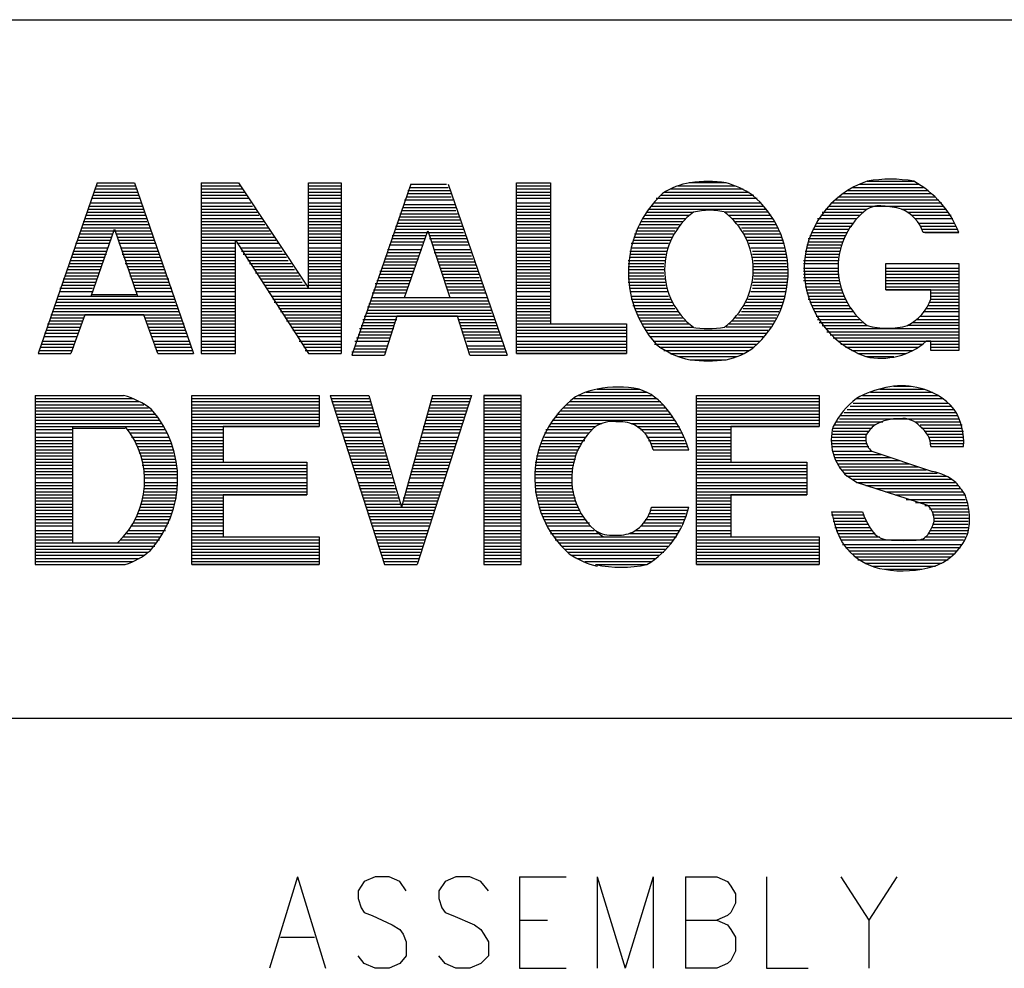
# Model space of a CAD drawing. Extents: x 11.9 to 28.1, y 10.8 to 21.2.
# Tile 15 of 23: x 25.967 to 26.601, y 11.438 to 12.049. Entities that reach past the tile are written whole.
import ezdxf

# ---------------------------------------------------------------- set-up
doc = ezdxf.new("R2010")
doc.units = 0
doc.header["$MEASUREMENT"] = 0
doc.layers.add('LAYNR1', color=2, linetype='Continuous')

msp = doc.modelspace()

# ---------------------------------------------------------------- linework, layer by layer
at = {"layer": 'LAYNR1', "color": 7}
for points in [[(23.378, 12.049), (28.082, 12.049)], [(26.017, 11.944), (25.979, 11.834)], [(26.017, 11.944), (26.041, 11.944)], [(26.041, 11.944), (26.079, 11.834)], [(26.084, 11.944), (26.084, 11.834), (26.106, 11.834), (26.106, 11.907)], [(26.084, 11.944), (26.108, 11.944)], [(26.108, 11.944), (26.153, 11.876)], [(26.153, 11.944), (26.174, 11.944)], [(26.153, 11.876), (26.153, 11.944), (26.174, 11.944), (26.174, 11.834)], [(26.219, 11.943), (26.181, 11.833)], [(26.219, 11.943), (26.242, 11.943)], [(26.243, 11.943), (26.281, 11.833)], [(26.287, 11.944), (26.309, 11.944)], [(26.422, 11.944), (26.398, 11.944)], [(26.508, 11.943), (26.546, 11.943)], [(26.513, 11.945), (26.543, 11.945)], [(26.014, 11.936), (26.044, 11.936)], [(26.015, 11.938), (26.043, 11.938)], [(26.016, 11.942), (26.042, 11.942)], [(26.016, 11.94), (26.042, 11.94)], [(26.084, 11.942), (26.109, 11.942)], [(26.084, 11.94), (26.111, 11.94)], [(26.084, 11.938), (26.112, 11.938)], [(26.084, 11.936), (26.113, 11.936)], [(26.153, 11.942), (26.174, 11.942)], [(26.153, 11.94), (26.174, 11.94)], [(26.153, 11.938), (26.174, 11.938)], [(26.153, 11.936), (26.174, 11.936)], [(26.217, 11.939), (26.244, 11.939)], [(26.217, 11.937), (26.245, 11.937)], [(26.218, 11.941), (26.243, 11.941)], [(26.287, 11.942), (26.309, 11.942)], [(26.287, 11.94), (26.309, 11.94)], [(26.287, 11.938), (26.309, 11.938)], [(26.287, 11.936), (26.309, 11.936)], [(26.38, 11.936), (26.44, 11.936)], [(26.382, 11.938), (26.437, 11.938)], [(26.386, 11.94), (26.433, 11.94)], [(26.391, 11.942), (26.428, 11.942)], [(26.497, 11.937), (26.554, 11.937)], [(26.5, 11.939), (26.552, 11.939)], [(26.503, 11.941), (26.549, 11.941)], [(26.013, 11.931), (26.045, 11.931)], [(26.014, 11.934), (26.044, 11.934)], [(26.084, 11.934), (26.115, 11.934)], [(26.084, 11.931), (26.116, 11.931)], [(26.153, 11.934), (26.174, 11.934)], [(26.153, 11.931), (26.174, 11.931)], [(26.215, 11.933), (26.246, 11.933)], [(26.215, 11.93), (26.247, 11.93)], [(26.216, 11.935), (26.245, 11.935)], [(26.287, 11.934), (26.309, 11.934)], [(26.287, 11.931), (26.309, 11.931)], [(26.376, 11.931), (26.444, 11.931)], [(26.377, 11.934), (26.442, 11.934)], [(26.49, 11.931), (26.561, 11.931)], [(26.492, 11.933), (26.559, 11.933)], [(26.494, 11.935), (26.557, 11.935)], [(26.011, 11.927), (26.047, 11.927)], [(26.011, 11.925), (26.047, 11.925)], [(26.012, 11.929), (26.046, 11.929)], [(26.084, 11.929), (26.117, 11.929)], [(26.084, 11.927), (26.119, 11.927)], [(26.084, 11.925), (26.12, 11.925)], [(26.153, 11.929), (26.174, 11.929)], [(26.153, 11.927), (26.174, 11.927)], [(26.153, 11.925), (26.174, 11.925)], [(26.212, 11.924), (26.249, 11.924)], [(26.213, 11.926), (26.248, 11.926)], [(26.214, 11.928), (26.248, 11.928)], [(26.287, 11.929), (26.309, 11.929)], [(26.287, 11.927), (26.309, 11.927)], [(26.287, 11.925), (26.309, 11.925)], [(26.371, 11.925), (26.401, 11.925)], [(26.372, 11.927), (26.448, 11.927)], [(26.374, 11.929), (26.446, 11.929)], [(26.449, 11.925), (26.421, 11.925)], [(26.484, 11.925), (26.51, 11.925)], [(26.486, 11.927), (26.513, 11.927)], [(26.488, 11.929), (26.562, 11.929)], [(26.535, 11.927), (26.564, 11.927)], [(26.539, 11.925), (26.565, 11.925)], [(26.008, 11.919), (26.049, 11.919)], [(26.008, 11.917), (26.05, 11.917)], [(26.009, 11.921), (26.049, 11.921)], [(26.01, 11.923), (26.048, 11.923)], [(26.084, 11.923), (26.121, 11.923)], [(26.084, 11.921), (26.123, 11.921)], [(26.084, 11.919), (26.124, 11.919)], [(26.084, 11.917), (26.125, 11.917)], [(26.153, 11.923), (26.174, 11.923)], [(26.153, 11.921), (26.174, 11.921)], [(26.153, 11.919), (26.174, 11.919)], [(26.153, 11.917), (26.174, 11.917)], [(26.21, 11.918), (26.251, 11.918)], [(26.211, 11.92), (26.251, 11.92)], [(26.212, 11.922), (26.25, 11.922)], [(26.287, 11.923), (26.309, 11.923)], [(26.287, 11.921), (26.309, 11.921)], [(26.287, 11.919), (26.309, 11.919)], [(26.287, 11.917), (26.309, 11.917)], [(26.366, 11.917), (26.392, 11.917)], [(26.367, 11.919), (26.394, 11.919)], [(26.368, 11.921), (26.396, 11.921)], [(26.37, 11.923), (26.398, 11.923)], [(26.424, 11.923), (26.451, 11.923)], [(26.426, 11.921), (26.452, 11.921)], [(26.428, 11.919), (26.453, 11.919)], [(26.43, 11.917), (26.454, 11.917)], [(26.48, 11.918), (26.504, 11.918)], [(26.481, 11.921), (26.506, 11.921)], [(26.483, 11.923), (26.508, 11.923)], [(26.542, 11.923), (26.567, 11.923)], [(26.544, 11.921), (26.568, 11.921)], [(26.546, 11.918), (26.569, 11.918)], [(26.006, 11.913), (26.052, 11.913)], [(26.006, 11.911), (26.027, 11.911)], [(26.007, 11.915), (26.051, 11.915)], [(26.013, 11.871), (26.028, 11.914), (26.043, 11.871)], [(26.029, 11.911), (26.052, 11.911)], [(26.084, 11.915), (26.127, 11.915)], [(26.084, 11.913), (26.128, 11.913)], [(26.084, 11.911), (26.129, 11.911)], [(26.153, 11.915), (26.174, 11.915)], [(26.153, 11.913), (26.174, 11.913)], [(26.153, 11.911), (26.174, 11.911)], [(26.208, 11.912), (26.253, 11.912)], [(26.209, 11.916), (26.252, 11.916)], [(26.209, 11.914), (26.253, 11.914)], [(26.215, 11.87), (26.23, 11.913), (26.244, 11.87)], [(26.287, 11.915), (26.309, 11.915)], [(26.287, 11.913), (26.309, 11.913)], [(26.287, 11.911), (26.309, 11.911)], [(26.363, 11.911), (26.388, 11.911)], [(26.364, 11.913), (26.389, 11.913)], [(26.365, 11.915), (26.391, 11.915)], [(26.432, 11.915), (26.455, 11.915)], [(26.433, 11.913), (26.456, 11.913)], [(26.434, 11.911), (26.457, 11.911)], [(26.477, 11.912), (26.5, 11.912)], [(26.478, 11.914), (26.501, 11.914)], [(26.479, 11.916), (26.503, 11.916)], [(26.547, 11.916), (26.57, 11.916)], [(26.548, 11.914), (26.571, 11.914)], [(26.55, 11.912), (26.572, 11.912)], [(26.003, 11.905), (26.025, 11.905)], [(26.004, 11.907), (26.025, 11.907)], [(26.005, 11.909), (26.026, 11.909)], [(26.03, 11.909), (26.053, 11.909)], [(26.031, 11.907), (26.054, 11.907)], [(26.031, 11.905), (26.054, 11.905)], [(26.084, 11.909), (26.131, 11.909)], [(26.084, 11.907), (26.132, 11.907)], [(26.084, 11.905), (26.106, 11.905)], [(26.106, 11.907), (26.153, 11.834)], [(26.107, 11.905), (26.134, 11.905)], [(26.153, 11.909), (26.174, 11.909)], [(26.153, 11.907), (26.174, 11.907)], [(26.153, 11.905), (26.174, 11.905)], [(26.206, 11.906), (26.227, 11.906)], [(26.207, 11.91), (26.229, 11.91)], [(26.207, 11.908), (26.228, 11.908)], [(26.231, 11.91), (26.254, 11.91)], [(26.231, 11.908), (26.255, 11.908)], [(26.232, 11.906), (26.256, 11.906)], [(26.287, 11.909), (26.309, 11.909)], [(26.287, 11.907), (26.309, 11.907)], [(26.287, 11.905), (26.309, 11.905)], [(26.361, 11.905), (26.385, 11.905)], [(26.362, 11.907), (26.386, 11.907)], [(26.363, 11.909), (26.387, 11.909)], [(26.435, 11.909), (26.458, 11.909)], [(26.436, 11.907), (26.459, 11.907)], [(26.437, 11.905), (26.459, 11.905)], [(26.475, 11.908), (26.498, 11.908)], [(26.475, 11.906), (26.497, 11.906)], [(26.476, 11.91), (26.499, 11.91)], [(26.001, 11.898), (26.023, 11.898)], [(26.002, 11.9), (26.023, 11.9)], [(26.003, 11.902), (26.024, 11.902)], [(26.032, 11.902), (26.055, 11.902)], [(26.033, 11.9), (26.056, 11.9)], [(26.033, 11.898), (26.057, 11.898)], [(26.084, 11.902), (26.106, 11.902)], [(26.084, 11.9), (26.106, 11.9)], [(26.084, 11.898), (26.106, 11.898)], [(26.109, 11.902), (26.135, 11.902)], [(26.11, 11.9), (26.136, 11.9)], [(26.111, 11.898), (26.138, 11.898)], [(26.153, 11.902), (26.174, 11.902)], [(26.153, 11.9), (26.174, 11.9)], [(26.153, 11.898), (26.174, 11.898)], [(26.204, 11.901), (26.226, 11.901)], [(26.204, 11.899), (26.225, 11.899)], [(26.205, 11.904), (26.226, 11.904)], [(26.233, 11.904), (26.256, 11.904)], [(26.234, 11.901), (26.257, 11.901)], [(26.234, 11.899), (26.258, 11.899)], [(26.287, 11.902), (26.309, 11.902)], [(26.287, 11.9), (26.309, 11.9)], [(26.287, 11.898), (26.309, 11.898)], [(26.36, 11.9), (26.384, 11.9)], [(26.36, 11.898), (26.383, 11.898)], [(26.361, 11.902), (26.384, 11.902)], [(26.438, 11.902), (26.46, 11.902)], [(26.439, 11.9), (26.46, 11.9)], [(26.439, 11.898), (26.461, 11.898)], [(26.473, 11.9), (26.495, 11.9)], [(26.473, 11.898), (26.495, 11.898)], [(26.474, 11.904), (26.496, 11.904)], [(26.474, 11.902), (26.496, 11.902)], [(25.999, 11.892), (26.02, 11.892)], [(26, 11.894), (26.021, 11.894)], [(26.001, 11.896), (26.022, 11.896)], [(26.034, 11.896), (26.057, 11.896)], [(26.035, 11.894), (26.058, 11.894)], [(26.035, 11.892), (26.059, 11.892)], [(26.084, 11.896), (26.106, 11.896)], [(26.084, 11.894), (26.106, 11.894)], [(26.084, 11.892), (26.106, 11.892)], [(26.113, 11.896), (26.139, 11.896)], [(26.114, 11.894), (26.14, 11.894)], [(26.115, 11.892), (26.142, 11.892)], [(26.153, 11.896), (26.174, 11.896)], [(26.153, 11.894), (26.174, 11.894)], [(26.153, 11.892), (26.174, 11.892)], [(26.202, 11.895), (26.224, 11.895)], [(26.202, 11.893), (26.223, 11.893)], [(26.203, 11.897), (26.224, 11.897)], [(26.235, 11.897), (26.258, 11.897)], [(26.236, 11.895), (26.259, 11.895)], [(26.237, 11.893), (26.26, 11.893)], [(26.287, 11.896), (26.309, 11.896)], [(26.287, 11.894), (26.309, 11.894)], [(26.287, 11.892), (26.309, 11.892)], [(26.359, 11.894), (26.383, 11.894)], [(26.359, 11.892), (26.382, 11.892)], [(26.36, 11.896), (26.383, 11.896)], [(26.439, 11.896), (26.461, 11.896)], [(26.44, 11.894), (26.461, 11.894)], [(26.44, 11.892), (26.461, 11.892)], [(26.472, 11.894), (26.494, 11.894)], [(26.472, 11.892), (26.494, 11.892)], [(26.473, 11.896), (26.494, 11.896)], [(26.525, 11.892), (26.572, 11.892)], [(25.997, 11.886), (26.018, 11.886)], [(25.998, 11.89), (26.02, 11.89)], [(25.998, 11.888), (26.019, 11.888)], [(26.036, 11.89), (26.06, 11.89)], [(26.037, 11.888), (26.06, 11.888)], [(26.038, 11.886), (26.061, 11.886)], [(26.084, 11.89), (26.106, 11.89)], [(26.084, 11.888), (26.106, 11.888)], [(26.084, 11.886), (26.106, 11.886)], [(26.117, 11.89), (26.143, 11.89)], [(26.118, 11.888), (26.144, 11.888)], [(26.119, 11.886), (26.146, 11.886)], [(26.153, 11.89), (26.174, 11.89)], [(26.153, 11.888), (26.174, 11.888)], [(26.153, 11.886), (26.174, 11.886)], [(26.199, 11.887), (26.221, 11.887)], [(26.2, 11.889), (26.221, 11.889)], [(26.201, 11.891), (26.222, 11.891)], [(26.237, 11.891), (26.261, 11.891)], [(26.238, 11.889), (26.261, 11.889)], [(26.239, 11.887), (26.262, 11.887)], [(26.287, 11.89), (26.309, 11.89)], [(26.287, 11.888), (26.309, 11.888)], [(26.287, 11.886), (26.309, 11.886)], [(26.359, 11.89), (26.382, 11.89)], [(26.359, 11.888), (26.382, 11.888)], [(26.359, 11.886), (26.382, 11.886)], [(26.44, 11.89), (26.462, 11.89)], [(26.44, 11.888), (26.462, 11.888)], [(26.44, 11.886), (26.462, 11.886)], [(26.472, 11.889), (26.494, 11.889)], [(26.472, 11.887), (26.494, 11.887)], [(26.525, 11.889), (26.572, 11.889)], [(26.525, 11.887), (26.572, 11.887)], [(25.995, 11.882), (26.017, 11.882)], [(25.995, 11.88), (26.016, 11.88)], [(25.996, 11.884), (26.017, 11.884)], [(26.038, 11.884), (26.062, 11.884)], [(26.039, 11.882), (26.063, 11.882)], [(26.04, 11.88), (26.063, 11.88)], [(26.084, 11.884), (26.106, 11.884)], [(26.084, 11.882), (26.106, 11.882)], [(26.084, 11.88), (26.106, 11.88)], [(26.121, 11.884), (26.147, 11.884)], [(26.122, 11.882), (26.148, 11.882)], [(26.124, 11.88), (26.149, 11.88)], [(26.153, 11.884), (26.174, 11.884)], [(26.153, 11.882), (26.174, 11.882)], [(26.153, 11.88), (26.174, 11.88)], [(26.196, 11.879), (26.218, 11.879)], [(26.197, 11.881), (26.219, 11.881)], [(26.198, 11.883), (26.219, 11.883)], [(26.199, 11.885), (26.22, 11.885)], [(26.239, 11.885), (26.263, 11.885)], [(26.24, 11.883), (26.263, 11.883)], [(26.241, 11.881), (26.264, 11.881)], [(26.242, 11.879), (26.265, 11.879)], [(26.287, 11.884), (26.309, 11.884)], [(26.287, 11.882), (26.309, 11.882)], [(26.287, 11.88), (26.309, 11.88)], [(26.359, 11.884), (26.382, 11.884)], [(26.359, 11.882), (26.383, 11.882)], [(26.359, 11.88), (26.383, 11.88)], [(26.439, 11.88), (26.461, 11.88)], [(26.44, 11.884), (26.462, 11.884)], [(26.44, 11.882), (26.462, 11.882)], [(26.472, 11.885), (26.494, 11.885)], [(26.472, 11.883), (26.495, 11.883)], [(26.472, 11.881), (26.495, 11.881)], [(26.473, 11.879), (26.495, 11.879)], [(26.525, 11.885), (26.572, 11.885)], [(26.525, 11.883), (26.572, 11.883)], [(26.525, 11.881), (26.572, 11.881)], [(26.525, 11.879), (26.572, 11.879)], [(25.993, 11.876), (26.014, 11.876)], [(25.993, 11.874), (26.014, 11.874)], [(25.994, 11.878), (26.015, 11.878)], [(26.041, 11.878), (26.064, 11.878)], [(26.041, 11.876), (26.065, 11.876)], [(26.042, 11.874), (26.065, 11.874)], [(26.084, 11.878), (26.106, 11.878)], [(26.084, 11.876), (26.106, 11.876)], [(26.084, 11.874), (26.106, 11.874)], [(26.125, 11.878), (26.151, 11.878)], [(26.126, 11.876), (26.174, 11.876)], [(26.127, 11.874), (26.174, 11.874)], [(26.153, 11.878), (26.174, 11.878)], [(26.194, 11.873), (26.216, 11.873)], [(26.195, 11.875), (26.216, 11.875)], [(26.196, 11.877), (26.217, 11.877)], [(26.242, 11.877), (26.266, 11.877)], [(26.243, 11.875), (26.266, 11.875)], [(26.244, 11.873), (26.267, 11.873)], [(26.287, 11.878), (26.309, 11.878)], [(26.287, 11.876), (26.309, 11.876)], [(26.287, 11.874), (26.309, 11.874)], [(26.36, 11.878), (26.383, 11.878)], [(26.36, 11.876), (26.384, 11.876)], [(26.36, 11.874), (26.384, 11.874)], [(26.438, 11.874), (26.46, 11.874)], [(26.439, 11.878), (26.461, 11.878)], [(26.439, 11.876), (26.461, 11.876)], [(26.473, 11.877), (26.496, 11.877)], [(26.474, 11.875), (26.497, 11.875)], [(26.474, 11.873), (26.497, 11.873)], [(26.525, 11.877), (26.572, 11.877)], [(26.525, 11.875), (26.572, 11.875)], [(26.554, 11.873), (26.572, 11.873)], [(25.99, 11.867), (26.067, 11.867)], [(25.991, 11.869), (26.067, 11.869)], [(25.992, 11.871), (26.066, 11.871)], [(26.013, 11.872), (26.042, 11.872)], [(26.084, 11.871), (26.106, 11.871)], [(26.084, 11.869), (26.106, 11.869)], [(26.084, 11.867), (26.106, 11.867)], [(26.129, 11.871), (26.174, 11.871)], [(26.13, 11.869), (26.174, 11.869)], [(26.131, 11.867), (26.174, 11.867)], [(26.193, 11.868), (26.269, 11.868)], [(26.194, 11.87), (26.268, 11.87)], [(26.215, 11.87), (26.244, 11.87)], [(26.287, 11.871), (26.309, 11.871)], [(26.287, 11.869), (26.309, 11.869)], [(26.287, 11.867), (26.309, 11.867)], [(26.361, 11.871), (26.385, 11.871)], [(26.361, 11.869), (26.386, 11.869)], [(26.362, 11.867), (26.387, 11.867)], [(26.435, 11.867), (26.459, 11.867)], [(26.436, 11.869), (26.459, 11.869)], [(26.437, 11.871), (26.46, 11.871)], [(26.475, 11.871), (26.498, 11.871)], [(26.475, 11.869), (26.499, 11.869)], [(26.476, 11.867), (26.5, 11.867)], [(26.553, 11.867), (26.572, 11.867)], [(26.554, 11.871), (26.572, 11.871)], [(26.554, 11.869), (26.572, 11.869)], [(25.988, 11.861), (26.07, 11.861)], [(25.989, 11.863), (26.069, 11.863)], [(25.99, 11.865), (26.068, 11.865)], [(26.084, 11.865), (26.106, 11.865)], [(26.084, 11.863), (26.106, 11.863)], [(26.084, 11.861), (26.106, 11.861)], [(26.133, 11.865), (26.174, 11.865)], [(26.134, 11.863), (26.174, 11.863)], [(26.135, 11.861), (26.174, 11.861)], [(26.19, 11.86), (26.271, 11.86)], [(26.191, 11.864), (26.27, 11.864)], [(26.191, 11.862), (26.271, 11.862)], [(26.192, 11.866), (26.269, 11.866)], [(26.287, 11.865), (26.309, 11.865)], [(26.287, 11.863), (26.309, 11.863)], [(26.287, 11.861), (26.309, 11.861)], [(26.362, 11.865), (26.388, 11.865)], [(26.363, 11.863), (26.389, 11.863)], [(26.364, 11.861), (26.391, 11.861)], [(26.432, 11.861), (26.456, 11.861)], [(26.433, 11.863), (26.457, 11.863)], [(26.434, 11.865), (26.458, 11.865)], [(26.477, 11.865), (26.501, 11.865)], [(26.478, 11.863), (26.503, 11.863)], [(26.479, 11.861), (26.504, 11.861)], [(26.549, 11.861), (26.572, 11.861)], [(26.551, 11.863), (26.572, 11.863)], [(26.552, 11.865), (26.572, 11.865)], [(25.986, 11.855), (26.007, 11.855)], [(25.987, 11.859), (26.07, 11.859)], [(25.987, 11.857), (26.008, 11.857)], [(26.056, 11.834), (26.047, 11.859), (26.009, 11.859), (26, 11.834)], [(26.048, 11.857), (26.071, 11.857)], [(26.049, 11.855), (26.072, 11.855)], [(26.084, 11.859), (26.106, 11.859)], [(26.084, 11.857), (26.106, 11.857)], [(26.084, 11.855), (26.106, 11.855)], [(26.137, 11.859), (26.174, 11.859)], [(26.138, 11.857), (26.174, 11.857)], [(26.139, 11.855), (26.174, 11.855)], [(26.188, 11.856), (26.21, 11.856)], [(26.188, 11.854), (26.209, 11.854)], [(26.189, 11.858), (26.272, 11.858)], [(26.257, 11.833), (26.249, 11.858), (26.21, 11.858), (26.202, 11.833)], [(26.25, 11.856), (26.273, 11.856)], [(26.25, 11.854), (26.274, 11.854)], [(26.287, 11.859), (26.309, 11.859)], [(26.287, 11.857), (26.309, 11.857)], [(26.287, 11.855), (26.309, 11.855)], [(26.365, 11.859), (26.392, 11.859)], [(26.366, 11.857), (26.394, 11.857)], [(26.367, 11.855), (26.396, 11.855)], [(26.426, 11.855), (26.453, 11.855)], [(26.428, 11.857), (26.454, 11.857)], [(26.43, 11.859), (26.455, 11.859)], [(26.48, 11.858), (26.506, 11.858)], [(26.481, 11.856), (26.508, 11.856)], [(26.482, 11.854), (26.51, 11.854)], [(26.542, 11.854), (26.572, 11.854)], [(26.545, 11.856), (26.572, 11.856)], [(26.547, 11.858), (26.572, 11.858)], [(25.984, 11.849), (26.005, 11.849)], [(25.985, 11.853), (26.007, 11.853)], [(25.985, 11.851), (26.006, 11.851)], [(26.049, 11.853), (26.073, 11.853)], [(26.05, 11.851), (26.073, 11.851)], [(26.051, 11.849), (26.074, 11.849)], [(26.084, 11.853), (26.106, 11.853)], [(26.084, 11.851), (26.106, 11.851)], [(26.084, 11.849), (26.106, 11.849)], [(26.141, 11.853), (26.174, 11.853)], [(26.142, 11.851), (26.174, 11.851)], [(26.143, 11.849), (26.174, 11.849)], [(26.186, 11.85), (26.208, 11.85)], [(26.186, 11.848), (26.207, 11.848)], [(26.187, 11.852), (26.208, 11.852)], [(26.251, 11.852), (26.274, 11.852)], [(26.252, 11.85), (26.275, 11.85)], [(26.252, 11.848), (26.276, 11.848)], [(26.287, 11.853), (26.358, 11.853)], [(26.287, 11.851), (26.358, 11.851)], [(26.287, 11.849), (26.358, 11.849)], [(26.368, 11.853), (26.398, 11.853)], [(26.369, 11.851), (26.4, 11.851)], [(26.37, 11.849), (26.449, 11.849)], [(26.451, 11.851), (26.422, 11.851)], [(26.424, 11.853), (26.452, 11.853)], [(26.484, 11.852), (26.513, 11.852)], [(26.486, 11.85), (26.572, 11.85)], [(26.487, 11.848), (26.572, 11.848)], [(26.572, 11.852), (26.539, 11.852)], [(25.982, 11.842), (26.003, 11.842)], [(25.983, 11.847), (26.005, 11.847)], [(25.983, 11.845), (26.004, 11.845)], [(26.051, 11.847), (26.075, 11.847)], [(26.052, 11.845), (26.075, 11.845)], [(26.053, 11.842), (26.076, 11.842)], [(26.084, 11.847), (26.106, 11.847)], [(26.084, 11.845), (26.106, 11.845)], [(26.084, 11.842), (26.106, 11.842)], [(26.145, 11.847), (26.174, 11.847)], [(26.146, 11.845), (26.174, 11.845)], [(26.147, 11.842), (26.174, 11.842)], [(26.183, 11.842), (26.205, 11.842)], [(26.184, 11.844), (26.205, 11.844)], [(26.185, 11.846), (26.206, 11.846)], [(26.253, 11.846), (26.276, 11.846)], [(26.254, 11.844), (26.277, 11.844)], [(26.255, 11.842), (26.278, 11.842)], [(26.287, 11.847), (26.358, 11.847)], [(26.287, 11.845), (26.358, 11.845)], [(26.287, 11.842), (26.358, 11.842)], [(26.372, 11.847), (26.448, 11.847)], [(26.373, 11.845), (26.446, 11.845)], [(26.375, 11.842), (26.444, 11.842)], [(26.489, 11.846), (26.572, 11.846)], [(26.491, 11.844), (26.572, 11.844)], [(26.494, 11.842), (26.572, 11.842)], [(25.98, 11.838), (26.002, 11.838)], [(25.98, 11.836), (26.001, 11.836)], [(25.981, 11.84), (26.002, 11.84)], [(26.054, 11.84), (26.077, 11.84)], [(26.054, 11.838), (26.078, 11.838)], [(26.055, 11.836), (26.078, 11.836)], [(26.084, 11.84), (26.106, 11.84)], [(26.084, 11.838), (26.106, 11.838)], [(26.084, 11.836), (26.106, 11.836)], [(26.149, 11.84), (26.174, 11.84)], [(26.15, 11.838), (26.174, 11.838)], [(26.151, 11.836), (26.174, 11.836)], [(26.181, 11.835), (26.203, 11.835)], [(26.182, 11.837), (26.203, 11.837)], [(26.183, 11.839), (26.204, 11.839)], [(26.255, 11.839), (26.279, 11.839)], [(26.256, 11.837), (26.279, 11.837)], [(26.257, 11.835), (26.28, 11.835)], [(26.287, 11.84), (26.358, 11.84)], [(26.287, 11.838), (26.358, 11.838)], [(26.287, 11.836), (26.358, 11.836)], [(26.376, 11.84), (26.442, 11.84)], [(26.379, 11.838), (26.44, 11.838)], [(26.382, 11.836), (26.437, 11.836)], [(26.496, 11.84), (26.549, 11.84)], [(26.499, 11.838), (26.546, 11.838)], [(26.503, 11.836), (26.542, 11.836)], [(26.554, 11.84), (26.572, 11.84)], [(26.554, 11.838), (26.572, 11.838)], [(25.979, 11.834), (26, 11.834)], [(26.056, 11.834), (26.079, 11.834)], [(26.084, 11.834), (26.106, 11.834)], [(26.153, 11.834), (26.174, 11.834)], [(26.181, 11.833), (26.202, 11.833)], [(26.257, 11.833), (26.281, 11.833)], [(26.287, 11.834), (26.358, 11.834)], [(26.386, 11.834), (26.433, 11.834)], [(26.391, 11.832), (26.429, 11.832)], [(26.399, 11.83), (26.422, 11.83)], [(26.507, 11.834), (26.538, 11.834)], [(26.512, 11.832), (26.53, 11.832)], [(26.339, 11.811), (26.366, 11.811)], [(26.521, 11.811), (26.55, 11.811)], [(26.53, 11.813), (26.541, 11.813)], [(25.977, 11.807), (26.034, 11.807)], [(25.977, 11.807), (25.977, 11.698)], [(25.977, 11.805), (26.04, 11.805)], [(25.977, 11.803), (26.044, 11.803)], [(26.078, 11.807), (26.16, 11.807)], [(26.078, 11.807), (26.16, 11.807), (26.16, 11.787), (26.098, 11.787), (26.098, 11.764), (26.152, 11.764), (26.152, 11.743)], [(26.098, 11.743), (26.098, 11.716), (26.16, 11.716), (26.16, 11.698), (26.078, 11.698), (26.078, 11.807)], [(26.078, 11.805), (26.16, 11.805)], [(26.078, 11.803), (26.16, 11.803)], [(26.167, 11.807), (26.192, 11.807)], [(26.167, 11.807), (26.202, 11.698)], [(26.168, 11.805), (26.192, 11.805)], [(26.168, 11.803), (26.193, 11.803)], [(26.192, 11.807), (26.213, 11.735)], [(26.233, 11.807), (26.213, 11.735)], [(26.258, 11.807), (26.223, 11.698)], [(26.232, 11.803), (26.257, 11.803)], [(26.233, 11.807), (26.258, 11.807)], [(26.233, 11.805), (26.257, 11.805)], [(26.266, 11.807), (26.29, 11.807)], [(26.266, 11.805), (26.29, 11.805)], [(26.266, 11.803), (26.29, 11.803)], [(26.321, 11.803), (26.38, 11.803)], [(26.324, 11.805), (26.377, 11.805)], [(26.327, 11.807), (26.374, 11.807)], [(26.332, 11.809), (26.371, 11.809)], [(26.403, 11.807), (26.482, 11.807)], [(26.403, 11.807), (26.482, 11.807), (26.482, 11.787), (26.425, 11.787), (26.425, 11.764), (26.474, 11.764), (26.474, 11.743)], [(26.425, 11.743), (26.425, 11.716), (26.482, 11.716), (26.482, 11.698), (26.403, 11.698), (26.403, 11.807)], [(26.403, 11.805), (26.482, 11.805)], [(26.403, 11.803), (26.482, 11.803)], [(26.506, 11.805), (26.562, 11.805)], [(26.51, 11.807), (26.559, 11.807)], [(26.515, 11.809), (26.555, 11.809)], [(25.977, 11.801), (26.047, 11.801)], [(25.977, 11.799), (26.05, 11.799)], [(25.977, 11.797), (26.052, 11.797)], [(26.078, 11.801), (26.16, 11.801)], [(26.078, 11.799), (26.16, 11.799)], [(26.078, 11.797), (26.16, 11.797)], [(26.169, 11.801), (26.194, 11.801)], [(26.17, 11.799), (26.194, 11.799)], [(26.17, 11.797), (26.195, 11.797)], [(26.23, 11.797), (26.255, 11.797)], [(26.231, 11.801), (26.256, 11.801)], [(26.231, 11.799), (26.255, 11.799)], [(26.266, 11.801), (26.29, 11.801)], [(26.266, 11.799), (26.29, 11.799)], [(26.266, 11.797), (26.29, 11.797)], [(26.315, 11.797), (26.385, 11.797)], [(26.317, 11.799), (26.383, 11.799)], [(26.319, 11.801), (26.382, 11.801)], [(26.403, 11.801), (26.482, 11.801)], [(26.403, 11.799), (26.482, 11.799)], [(26.403, 11.797), (26.482, 11.797)], [(26.5, 11.798), (26.569, 11.798)], [(26.502, 11.8), (26.567, 11.8)], [(26.504, 11.802), (26.565, 11.802)], [(25.977, 11.795), (26.054, 11.795)], [(25.977, 11.793), (26.056, 11.793)], [(25.977, 11.791), (26.057, 11.791)], [(26.078, 11.795), (26.16, 11.795)], [(26.078, 11.793), (26.16, 11.793)], [(26.078, 11.791), (26.16, 11.791)], [(26.171, 11.795), (26.195, 11.795)], [(26.172, 11.793), (26.196, 11.793)], [(26.172, 11.791), (26.197, 11.791)], [(26.229, 11.793), (26.253, 11.793)], [(26.229, 11.791), (26.253, 11.791)], [(26.23, 11.795), (26.254, 11.795)], [(26.266, 11.795), (26.29, 11.795)], [(26.266, 11.793), (26.29, 11.793)], [(26.266, 11.791), (26.29, 11.791)], [(26.31, 11.791), (26.354, 11.791)], [(26.312, 11.793), (26.356, 11.793)], [(26.313, 11.795), (26.386, 11.795)], [(26.352, 11.791), (26.389, 11.791)], [(26.355, 11.793), (26.388, 11.793)], [(26.403, 11.795), (26.482, 11.795)], [(26.403, 11.793), (26.482, 11.793)], [(26.403, 11.791), (26.482, 11.791)], [(26.495, 11.792), (26.572, 11.792)], [(26.496, 11.794), (26.571, 11.794)], [(26.498, 11.796), (26.57, 11.796)], [(25.977, 11.789), (26.058, 11.789)], [(25.977, 11.787), (26.06, 11.787)], [(25.977, 11.785), (26.001, 11.785)], [(26.001, 11.787), (26.001, 11.712)], [(26.001, 11.786), (26.035, 11.786)], [(26.037, 11.785), (26.061, 11.785)], [(26.078, 11.789), (26.16, 11.789)], [(26.078, 11.787), (26.16, 11.787)], [(26.078, 11.785), (26.098, 11.785)], [(26.173, 11.789), (26.197, 11.789)], [(26.174, 11.787), (26.198, 11.787)], [(26.174, 11.785), (26.198, 11.785)], [(26.227, 11.787), (26.251, 11.787)], [(26.227, 11.785), (26.251, 11.785)], [(26.228, 11.789), (26.252, 11.789)], [(26.266, 11.789), (26.29, 11.789)], [(26.266, 11.787), (26.29, 11.787)], [(26.266, 11.785), (26.29, 11.785)], [(26.306, 11.785), (26.336, 11.785)], [(26.308, 11.787), (26.338, 11.787)], [(26.309, 11.789), (26.342, 11.789)], [(26.361, 11.789), (26.39, 11.789)], [(26.365, 11.787), (26.392, 11.787)], [(26.367, 11.785), (26.393, 11.785)], [(26.403, 11.789), (26.482, 11.789)], [(26.403, 11.787), (26.482, 11.787)], [(26.403, 11.785), (26.425, 11.785)], [(26.491, 11.786), (26.516, 11.786)], [(26.491, 11.784), (26.514, 11.784)], [(26.492, 11.788), (26.518, 11.788)], [(26.493, 11.79), (26.523, 11.79)], [(26.544, 11.79), (26.573, 11.79)], [(26.547, 11.788), (26.574, 11.788)], [(26.548, 11.786), (26.574, 11.786)], [(26.55, 11.784), (26.575, 11.784)], [(25.977, 11.783), (26.001, 11.783)], [(25.977, 11.78), (26.001, 11.78)], [(25.977, 11.778), (26.001, 11.778)], [(26.038, 11.783), (26.062, 11.783)], [(26.039, 11.78), (26.063, 11.78)], [(26.041, 11.778), (26.064, 11.778)], [(26.078, 11.783), (26.098, 11.783)], [(26.078, 11.78), (26.098, 11.78)], [(26.078, 11.778), (26.098, 11.778)], [(26.175, 11.783), (26.199, 11.783)], [(26.176, 11.78), (26.2, 11.78)], [(26.176, 11.778), (26.2, 11.778)], [(26.225, 11.778), (26.249, 11.778)], [(26.226, 11.783), (26.25, 11.783)], [(26.226, 11.78), (26.249, 11.78)], [(26.266, 11.783), (26.29, 11.783)], [(26.266, 11.78), (26.29, 11.78)], [(26.266, 11.778), (26.29, 11.778)], [(26.304, 11.778), (26.331, 11.778)], [(26.305, 11.783), (26.334, 11.783)], [(26.305, 11.78), (26.332, 11.78)], [(26.37, 11.783), (26.394, 11.783)], [(26.371, 11.78), (26.395, 11.78)], [(26.372, 11.778), (26.395, 11.778)], [(26.403, 11.783), (26.425, 11.783)], [(26.403, 11.78), (26.425, 11.78)], [(26.403, 11.778), (26.425, 11.778)], [(26.49, 11.782), (26.513, 11.782)], [(26.49, 11.78), (26.512, 11.78)], [(26.49, 11.778), (26.512, 11.778)], [(26.552, 11.782), (26.575, 11.782)], [(26.553, 11.78), (26.575, 11.78)], [(26.553, 11.778), (26.575, 11.778)], [(25.977, 11.776), (26.001, 11.776)], [(25.977, 11.774), (26.001, 11.774)], [(25.977, 11.772), (26.001, 11.772)], [(26.042, 11.776), (26.065, 11.776)], [(26.043, 11.774), (26.065, 11.774)], [(26.044, 11.772), (26.066, 11.772)], [(26.078, 11.776), (26.098, 11.776)], [(26.078, 11.774), (26.098, 11.774)], [(26.078, 11.772), (26.098, 11.772)], [(26.177, 11.776), (26.201, 11.776)], [(26.178, 11.774), (26.201, 11.774)], [(26.178, 11.772), (26.202, 11.772)], [(26.223, 11.772), (26.247, 11.772)], [(26.224, 11.776), (26.248, 11.776)], [(26.224, 11.774), (26.247, 11.774)], [(26.266, 11.776), (26.29, 11.776)], [(26.266, 11.774), (26.29, 11.774)], [(26.266, 11.772), (26.29, 11.772)], [(26.301, 11.772), (26.327, 11.772)], [(26.302, 11.774), (26.328, 11.774)], [(26.303, 11.776), (26.329, 11.776)], [(26.374, 11.776), (26.396, 11.776)], [(26.374, 11.774), (26.397, 11.774)], [(26.375, 11.772), (26.398, 11.772)], [(26.403, 11.776), (26.425, 11.776)], [(26.403, 11.774), (26.425, 11.774)], [(26.403, 11.772), (26.425, 11.772)], [(26.49, 11.776), (26.513, 11.776)], [(26.49, 11.774), (26.514, 11.774)], [(26.491, 11.771), (26.516, 11.771)], [(26.516, 11.771), (26.555, 11.758)], [(26.554, 11.776), (26.575, 11.776)], [(26.554, 11.774), (26.575, 11.774)], [(25.977, 11.77), (26.001, 11.77)], [(25.977, 11.768), (26.001, 11.768)], [(25.977, 11.766), (26.001, 11.766)], [(26.044, 11.77), (26.066, 11.77)], [(26.045, 11.768), (26.067, 11.768)], [(26.046, 11.766), (26.067, 11.766)], [(26.078, 11.77), (26.098, 11.77)], [(26.078, 11.768), (26.098, 11.768)], [(26.078, 11.766), (26.098, 11.766)], [(26.179, 11.77), (26.202, 11.77)], [(26.18, 11.768), (26.203, 11.768)], [(26.18, 11.766), (26.204, 11.766)], [(26.222, 11.768), (26.245, 11.768)], [(26.222, 11.766), (26.245, 11.766)], [(26.223, 11.77), (26.246, 11.77)], [(26.266, 11.77), (26.29, 11.77)], [(26.266, 11.768), (26.29, 11.768)], [(26.266, 11.766), (26.29, 11.766)], [(26.3, 11.768), (26.325, 11.768)], [(26.3, 11.766), (26.325, 11.766)], [(26.301, 11.77), (26.326, 11.77)], [(26.403, 11.77), (26.425, 11.77)], [(26.403, 11.768), (26.425, 11.768)], [(26.403, 11.766), (26.425, 11.766)], [(26.491, 11.769), (26.522, 11.769)], [(26.492, 11.767), (26.528, 11.767)], [(26.493, 11.765), (26.534, 11.765)], [(25.977, 11.764), (26.001, 11.764)], [(25.977, 11.762), (26.001, 11.762)], [(25.977, 11.76), (26.001, 11.76)], [(26.046, 11.764), (26.068, 11.764)], [(26.046, 11.762), (26.068, 11.762)], [(26.047, 11.76), (26.068, 11.76)], [(26.078, 11.764), (26.152, 11.764)], [(26.078, 11.762), (26.152, 11.762)], [(26.078, 11.76), (26.152, 11.76)], [(26.181, 11.764), (26.204, 11.764)], [(26.182, 11.762), (26.205, 11.762)], [(26.182, 11.76), (26.205, 11.76)], [(26.22, 11.762), (26.243, 11.762)], [(26.22, 11.76), (26.243, 11.76)], [(26.221, 11.764), (26.244, 11.764)], [(26.266, 11.764), (26.29, 11.764)], [(26.266, 11.762), (26.29, 11.762)], [(26.266, 11.76), (26.29, 11.76)], [(26.299, 11.764), (26.324, 11.764)], [(26.299, 11.762), (26.324, 11.762)], [(26.299, 11.76), (26.323, 11.76)], [(26.403, 11.764), (26.474, 11.764)], [(26.403, 11.762), (26.474, 11.762)], [(26.403, 11.76), (26.474, 11.76)], [(26.494, 11.763), (26.54, 11.763)], [(26.495, 11.761), (26.546, 11.761)], [(26.497, 11.759), (26.551, 11.759)], [(25.977, 11.758), (26.001, 11.758)], [(25.977, 11.756), (26.001, 11.756)], [(25.977, 11.754), (26.001, 11.754)], [(26.047, 11.758), (26.068, 11.758)], [(26.047, 11.756), (26.069, 11.756)], [(26.047, 11.754), (26.069, 11.754)], [(26.078, 11.758), (26.152, 11.758)], [(26.078, 11.756), (26.152, 11.756)], [(26.078, 11.754), (26.152, 11.754)], [(26.183, 11.758), (26.206, 11.758)], [(26.184, 11.756), (26.206, 11.756)], [(26.184, 11.754), (26.207, 11.754)], [(26.218, 11.754), (26.241, 11.754)], [(26.219, 11.758), (26.242, 11.758)], [(26.219, 11.756), (26.241, 11.756)], [(26.266, 11.758), (26.29, 11.758)], [(26.266, 11.756), (26.29, 11.756)], [(26.266, 11.754), (26.29, 11.754)], [(26.299, 11.758), (26.323, 11.758)], [(26.299, 11.756), (26.323, 11.756)], [(26.299, 11.754), (26.323, 11.754)], [(26.403, 11.758), (26.474, 11.758)], [(26.403, 11.756), (26.474, 11.756)], [(26.403, 11.754), (26.474, 11.754)], [(26.498, 11.757), (26.558, 11.757)], [(26.5, 11.755), (26.564, 11.755)], [(26.503, 11.753), (26.567, 11.753)], [(25.977, 11.751), (26.001, 11.751)], [(25.977, 11.749), (26.001, 11.749)], [(25.977, 11.747), (26.001, 11.747)], [(26.047, 11.751), (26.069, 11.751)], [(26.047, 11.749), (26.069, 11.749)], [(26.047, 11.747), (26.068, 11.747)], [(26.078, 11.751), (26.152, 11.751)], [(26.078, 11.749), (26.152, 11.749)], [(26.078, 11.747), (26.152, 11.747)], [(26.185, 11.751), (26.208, 11.751)], [(26.186, 11.749), (26.208, 11.749)], [(26.186, 11.747), (26.209, 11.747)], [(26.216, 11.747), (26.239, 11.747)], [(26.217, 11.751), (26.24, 11.751)], [(26.217, 11.749), (26.24, 11.749)], [(26.266, 11.751), (26.29, 11.751)], [(26.266, 11.749), (26.29, 11.749)], [(26.266, 11.747), (26.29, 11.747)], [(26.299, 11.751), (26.323, 11.751)], [(26.299, 11.749), (26.323, 11.749)], [(26.299, 11.747), (26.323, 11.747)], [(26.403, 11.751), (26.474, 11.751)], [(26.403, 11.749), (26.474, 11.749)], [(26.403, 11.747), (26.474, 11.747)], [(26.506, 11.751), (26.57, 11.751)], [(26.512, 11.749), (26.572, 11.749)], [(26.519, 11.747), (26.573, 11.747)], [(25.977, 11.745), (26.001, 11.745)], [(25.977, 11.743), (26.001, 11.743)], [(25.977, 11.741), (26.001, 11.741)], [(26.046, 11.741), (26.068, 11.741)], [(26.047, 11.745), (26.068, 11.745)], [(26.047, 11.743), (26.068, 11.743)], [(26.078, 11.745), (26.152, 11.745)], [(26.078, 11.743), (26.152, 11.743)], [(26.078, 11.741), (26.098, 11.741)], [(26.152, 11.743), (26.098, 11.743)], [(26.187, 11.745), (26.209, 11.745)], [(26.188, 11.743), (26.21, 11.743)], [(26.188, 11.741), (26.211, 11.741)], [(26.214, 11.741), (26.237, 11.741)], [(26.215, 11.743), (26.237, 11.743)], [(26.216, 11.745), (26.238, 11.745)], [(26.266, 11.745), (26.29, 11.745)], [(26.266, 11.743), (26.29, 11.743)], [(26.266, 11.741), (26.29, 11.741)], [(26.299, 11.745), (26.324, 11.745)], [(26.3, 11.743), (26.324, 11.743)], [(26.3, 11.741), (26.325, 11.741)], [(26.403, 11.745), (26.474, 11.745)], [(26.403, 11.743), (26.474, 11.743)], [(26.403, 11.741), (26.425, 11.741)], [(26.474, 11.743), (26.425, 11.743)], [(26.525, 11.745), (26.575, 11.745)], [(26.531, 11.743), (26.576, 11.743)], [(26.538, 11.74), (26.576, 11.74)], [(25.977, 11.739), (26.001, 11.739)], [(25.977, 11.737), (26.001, 11.737)], [(25.977, 11.735), (26.001, 11.735)], [(25.977, 11.733), (26.001, 11.733)], [(26.044, 11.733), (26.066, 11.733)], [(26.045, 11.737), (26.067, 11.737)], [(26.045, 11.735), (26.066, 11.735)], [(26.046, 11.739), (26.067, 11.739)], [(26.078, 11.739), (26.098, 11.739)], [(26.078, 11.737), (26.098, 11.737)], [(26.078, 11.735), (26.098, 11.735)], [(26.078, 11.733), (26.098, 11.733)], [(26.189, 11.739), (26.211, 11.739)], [(26.19, 11.737), (26.212, 11.737)], [(26.19, 11.735), (26.235, 11.735)], [(26.191, 11.733), (26.234, 11.733)], [(26.213, 11.737), (26.235, 11.737)], [(26.214, 11.739), (26.236, 11.739)], [(26.266, 11.739), (26.29, 11.739)], [(26.266, 11.737), (26.29, 11.737)], [(26.266, 11.735), (26.29, 11.735)], [(26.266, 11.733), (26.29, 11.733)], [(26.301, 11.739), (26.325, 11.739)], [(26.301, 11.737), (26.326, 11.737)], [(26.302, 11.735), (26.327, 11.735)], [(26.302, 11.733), (26.328, 11.733)], [(26.373, 11.733), (26.397, 11.733)], [(26.374, 11.735), (26.398, 11.735)], [(26.403, 11.739), (26.425, 11.739)], [(26.403, 11.737), (26.425, 11.737)], [(26.403, 11.735), (26.425, 11.735)], [(26.403, 11.733), (26.425, 11.733)], [(26.544, 11.738), (26.577, 11.738)], [(26.55, 11.736), (26.578, 11.736)], [(26.553, 11.734), (26.578, 11.734)], [(25.977, 11.731), (26.001, 11.731)], [(25.977, 11.729), (26.001, 11.729)], [(25.977, 11.727), (26.001, 11.727)], [(26.041, 11.727), (26.064, 11.727)], [(26.042, 11.729), (26.064, 11.729)], [(26.043, 11.731), (26.065, 11.731)], [(26.078, 11.731), (26.098, 11.731)], [(26.078, 11.729), (26.098, 11.729)], [(26.078, 11.727), (26.098, 11.727)], [(26.192, 11.731), (26.233, 11.731)], [(26.192, 11.729), (26.233, 11.729)], [(26.193, 11.727), (26.232, 11.727)], [(26.266, 11.731), (26.29, 11.731)], [(26.266, 11.729), (26.29, 11.729)], [(26.266, 11.727), (26.29, 11.727)], [(26.303, 11.731), (26.329, 11.731)], [(26.304, 11.729), (26.33, 11.729)], [(26.305, 11.727), (26.332, 11.727)], [(26.37, 11.727), (26.395, 11.727)], [(26.372, 11.729), (26.396, 11.729)], [(26.373, 11.731), (26.396, 11.731)], [(26.403, 11.731), (26.425, 11.731)], [(26.403, 11.729), (26.425, 11.729)], [(26.403, 11.727), (26.425, 11.727)], [(26.49, 11.732), (26.51, 11.732)], [(26.49, 11.73), (26.511, 11.73)], [(26.491, 11.732), (26.51, 11.732)], [(26.491, 11.728), (26.511, 11.728)], [(26.555, 11.732), (26.578, 11.732)], [(26.555, 11.73), (26.578, 11.73)], [(26.556, 11.728), (26.579, 11.728)], [(25.977, 11.725), (26.001, 11.725)], [(25.977, 11.723), (26.001, 11.723)], [(26.039, 11.723), (26.062, 11.723)], [(26.04, 11.725), (26.063, 11.725)], [(26.078, 11.725), (26.098, 11.725)], [(26.078, 11.723), (26.098, 11.723)], [(26.194, 11.725), (26.231, 11.725)], [(26.194, 11.723), (26.231, 11.723)], [(26.266, 11.725), (26.29, 11.725)], [(26.266, 11.723), (26.29, 11.723)], [(26.306, 11.725), (26.334, 11.725)], [(26.307, 11.723), (26.335, 11.723)], [(26.367, 11.723), (26.393, 11.723)], [(26.369, 11.725), (26.394, 11.725)], [(26.403, 11.725), (26.425, 11.725)], [(26.403, 11.723), (26.425, 11.723)], [(26.491, 11.726), (26.512, 11.726)], [(26.492, 11.724), (26.514, 11.724)], [(26.492, 11.722), (26.515, 11.722)], [(26.555, 11.724), (26.578, 11.724)], [(26.555, 11.722), (26.578, 11.722)], [(26.556, 11.726), (26.578, 11.726)], [(25.977, 11.72), (26.001, 11.72)], [(25.977, 11.718), (26.001, 11.718)], [(25.977, 11.716), (26.001, 11.716)], [(25.977, 11.714), (26.001, 11.714)], [(26.032, 11.714), (26.057, 11.714)], [(26.034, 11.716), (26.058, 11.716)], [(26.036, 11.718), (26.059, 11.718)], [(26.037, 11.72), (26.061, 11.72)], [(26.078, 11.72), (26.098, 11.72)], [(26.078, 11.718), (26.098, 11.718)], [(26.078, 11.716), (26.16, 11.716)], [(26.078, 11.714), (26.16, 11.714)], [(26.195, 11.72), (26.23, 11.72)], [(26.196, 11.718), (26.229, 11.718)], [(26.196, 11.716), (26.229, 11.716)], [(26.197, 11.714), (26.228, 11.714)], [(26.266, 11.72), (26.29, 11.72)], [(26.266, 11.718), (26.29, 11.718)], [(26.266, 11.716), (26.29, 11.716)], [(26.266, 11.714), (26.29, 11.714)], [(26.308, 11.72), (26.337, 11.72)], [(26.309, 11.718), (26.341, 11.718)], [(26.311, 11.716), (26.34, 11.716)], [(26.312, 11.714), (26.34, 11.714)], [(26.339, 11.714), (26.388, 11.714)], [(26.34, 11.716), (26.39, 11.716)], [(26.36, 11.718), (26.391, 11.718)], [(26.364, 11.72), (26.392, 11.72)], [(26.403, 11.72), (26.425, 11.72)], [(26.403, 11.718), (26.425, 11.718)], [(26.403, 11.716), (26.482, 11.716)], [(26.403, 11.714), (26.482, 11.714)], [(26.493, 11.72), (26.516, 11.72)], [(26.494, 11.718), (26.518, 11.718)], [(26.495, 11.716), (26.521, 11.716)], [(26.496, 11.714), (26.575, 11.714)], [(26.55, 11.716), (26.576, 11.716)], [(26.552, 11.718), (26.577, 11.718)], [(26.553, 11.72), (26.578, 11.72)], [(25.977, 11.712), (26.055, 11.712)], [(25.977, 11.71), (26.054, 11.71)], [(25.977, 11.708), (26.052, 11.708)], [(26.001, 11.712), (26.03, 11.712)], [(26.078, 11.712), (26.16, 11.712)], [(26.078, 11.71), (26.16, 11.71)], [(26.078, 11.708), (26.16, 11.708)], [(26.198, 11.712), (26.227, 11.712)], [(26.198, 11.71), (26.227, 11.71)], [(26.199, 11.708), (26.226, 11.708)], [(26.266, 11.712), (26.29, 11.712)], [(26.266, 11.71), (26.29, 11.71)], [(26.266, 11.708), (26.29, 11.708)], [(26.314, 11.712), (26.387, 11.712)], [(26.316, 11.71), (26.385, 11.71)], [(26.318, 11.708), (26.383, 11.708)], [(26.403, 11.712), (26.482, 11.712)], [(26.403, 11.71), (26.482, 11.71)], [(26.403, 11.708), (26.482, 11.708)], [(26.497, 11.711), (26.574, 11.711)], [(26.499, 11.709), (26.573, 11.709)], [(25.977, 11.706), (26.05, 11.706)], [(25.977, 11.704), (26.047, 11.704)], [(25.977, 11.702), (26.044, 11.702)], [(26.078, 11.706), (26.16, 11.706)], [(26.078, 11.704), (26.16, 11.704)], [(26.078, 11.702), (26.16, 11.702)], [(26.2, 11.706), (26.225, 11.706)], [(26.2, 11.704), (26.225, 11.704)], [(26.201, 11.702), (26.224, 11.702)], [(26.266, 11.706), (26.29, 11.706)], [(26.266, 11.704), (26.29, 11.704)], [(26.266, 11.702), (26.29, 11.702)], [(26.32, 11.706), (26.382, 11.706)], [(26.322, 11.704), (26.379, 11.704)], [(26.326, 11.702), (26.377, 11.702)], [(26.403, 11.706), (26.482, 11.706)], [(26.403, 11.704), (26.482, 11.704)], [(26.403, 11.702), (26.482, 11.702)], [(26.501, 11.707), (26.571, 11.707)], [(26.503, 11.705), (26.569, 11.705)], [(26.505, 11.703), (26.567, 11.703)], [(25.977, 11.7), (26.04, 11.7)], [(25.977, 11.698), (26.035, 11.698)], [(26.078, 11.7), (26.16, 11.7)], [(26.078, 11.698), (26.16, 11.698)], [(26.202, 11.7), (26.223, 11.7)], [(26.202, 11.698), (26.223, 11.698)], [(26.266, 11.7), (26.29, 11.7)], [(26.266, 11.698), (26.29, 11.698)], [(26.331, 11.7), (26.374, 11.7)], [(26.338, 11.698), (26.371, 11.698)], [(26.403, 11.7), (26.482, 11.7)], [(26.403, 11.698), (26.482, 11.698)], [(26.507, 11.701), (26.565, 11.701)], [(26.512, 11.699), (26.561, 11.699)], [(26.516, 11.697), (26.557, 11.697)], [(26.524, 11.695), (26.548, 11.695)], [(28.078, 11.599), (25.582, 11.599)], [(26.146, 11.497), (26.128, 11.438)], [(26.146, 11.497), (26.164, 11.438)], [(26.189, 11.494), (26.185, 11.488), (26.185, 11.483)], [(26.212, 11.494), (26.205, 11.497), (26.196, 11.497), (26.189, 11.494)], [(26.216, 11.488), (26.212, 11.494)], [(26.241, 11.494), (26.237, 11.488), (26.237, 11.483)], [(26.264, 11.494), (26.257, 11.497), (26.248, 11.497), (26.241, 11.494)], [(26.269, 11.488), (26.264, 11.494)], [(26.289, 11.497), (26.289, 11.438)], [(26.289, 11.497), (26.319, 11.497)], [(26.339, 11.497), (26.339, 11.438)], [(26.339, 11.497), (26.357, 11.438)], [(26.375, 11.497), (26.357, 11.438)], [(26.375, 11.497), (26.375, 11.438)], [(26.396, 11.497), (26.396, 11.438)], [(26.396, 11.497), (26.416, 11.497), (26.423, 11.494)], [(26.423, 11.494), (26.425, 11.491), (26.428, 11.486), (26.428, 11.48), (26.425, 11.474), (26.423, 11.472)], [(26.448, 11.497), (26.448, 11.438)], [(26.496, 11.497), (26.514, 11.469), (26.514, 11.438)], [(26.532, 11.497), (26.514, 11.469)], [(26.185, 11.483), (26.187, 11.477), (26.189, 11.474), (26.194, 11.472)], [(26.237, 11.483), (26.239, 11.477), (26.241, 11.474), (26.246, 11.472)], [(26.194, 11.472), (26.207, 11.466), (26.212, 11.463), (26.214, 11.46)], [(26.246, 11.472), (26.26, 11.466), (26.264, 11.463), (26.266, 11.46)], [(26.289, 11.469), (26.307, 11.469)], [(26.396, 11.469), (26.416, 11.469), (26.423, 11.466), (26.425, 11.463), (26.428, 11.458), (26.428, 11.449)], [(26.423, 11.472), (26.416, 11.469)], [(26.135, 11.458), (26.157, 11.458)], [(26.214, 11.46), (26.216, 11.455), (26.216, 11.446), (26.212, 11.441), (26.205, 11.438)], [(26.266, 11.46), (26.269, 11.455), (26.269, 11.446), (26.264, 11.441), (26.257, 11.438)], [(26.428, 11.449), (26.425, 11.443), (26.423, 11.441), (26.416, 11.438)], [(26.196, 11.438), (26.189, 11.441), (26.185, 11.446)], [(26.248, 11.438), (26.241, 11.441), (26.237, 11.446)], [(26.205, 11.438), (26.196, 11.438)], [(26.257, 11.438), (26.248, 11.438)], [(26.289, 11.438), (26.319, 11.438)], [(26.416, 11.438), (26.396, 11.438)], [(26.448, 11.438), (26.475, 11.438)]]:
    msp.add_lwpolyline(points, dxfattribs=at)
for points in [[(26.287, 11.834), (26.287, 11.944), (26.309, 11.944), (26.309, 11.853), (26.358, 11.853), (26.358, 11.834), (26.287, 11.834)], [(26.266, 11.807), (26.266, 11.698), (26.29, 11.698), (26.29, 11.807), (26.266, 11.807)]]:
    msp.add_lwpolyline(points, close=True, dxfattribs=at)
for points in [[(26.399, 11.944, 0.106113), (26.381, 11.937)], [(26.422, 11.944, 0.064632), (26.399, 11.944)], [(26.439, 11.936, 0.078031), (26.422, 11.944)], [(26.513, 11.945, 0.71066), (26.512, 11.832)], [(26.543, 11.945, 0.084387), (26.513, 11.945)], [(26.572, 11.912, 0.172143), (26.543, 11.945)], [(26.381, 11.937, 0.408552), (26.377, 11.84)], [(26.44, 11.838, 0.45888), (26.439, 11.936)], [(26.401, 11.925, 0.501296), (26.401, 11.851)], [(26.422, 11.925, 0.11685), (26.401, 11.925)], [(26.421, 11.851, 0.50138), (26.421, 11.925)], [(26.513, 11.927, 0.501216), (26.513, 11.852)], [(26.523, 11.929, 0.171052), (26.513, 11.927)], [(26.535, 11.927, 0.051362), (26.523, 11.929)], [(26.572, 11.912), (26.549, 11.912, 0.215428), (26.535, 11.927)], [(26.539, 11.852, 0.184688), (26.554, 11.869), (26.554, 11.875), (26.525, 11.875), (26.525, 11.892), (26.572, 11.892), (26.572, 11.836), (26.554, 11.836), (26.554, 11.842), (26.551, 11.842)], [(26.4, 11.851, 0.085293), (26.421, 11.851)], [(26.513, 11.852, 0.129852), (26.539, 11.852)], [(26.512, 11.832, 0.240612), (26.551, 11.842)], [(26.377, 11.84, 0.124913), (26.399, 11.83)], [(26.422, 11.83, 0.110598), (26.44, 11.838)], [(26.399, 11.83, 0.060721), (26.422, 11.83)], [(26.339, 11.811, 0.079135), (26.325, 11.806)], [(26.366, 11.811, 0.100249), (26.339, 11.811)], [(26.384, 11.798, 0.15839), (26.366, 11.811)], [(26.525, 11.812, 0.090699), (26.506, 11.805)], [(26.545, 11.812, 0.122833), (26.525, 11.812)], [(26.569, 11.798, 0.176403), (26.545, 11.812)], [(26.052, 11.798, 0.093707), (26.034, 11.807)], [(26.325, 11.806, 0.477461), (26.321, 11.705)], [(26.506, 11.805, 0.113595), (26.491, 11.787)], [(26.051, 11.707, 0.379842), (26.052, 11.798)], [(26.398, 11.772, 0.093151), (26.384, 11.798)], [(26.575, 11.774, 0.16105), (26.569, 11.798)], [(26.351, 11.79, 0.17138), (26.338, 11.787)], [(26.363, 11.788, 0.124287), (26.351, 11.79)], [(26.534, 11.792, 0.139228), (26.518, 11.788)], [(26.547, 11.787, 0.255213), (26.534, 11.792)], [(26.03, 11.712, 0.39739), (26.035, 11.787)], [(26.338, 11.787, 0.501386), (26.343, 11.716)], [(26.375, 11.772, 0.215311), (26.363, 11.788)], [(26.491, 11.787, 0.284892), (26.5, 11.755)], [(26.518, 11.788, 0.105355), (26.512, 11.781)], [(26.554, 11.774, 0.229815), (26.547, 11.787)], [(26.512, 11.781), (26.512, 11.779, 0.236834), (26.516, 11.771)], [(26.556, 11.726, 0.22806), (26.552, 11.736), (26.506, 11.751), (26.5, 11.755)], [(26.57, 11.751, 0.121725), (26.555, 11.758)], [(26.576, 11.743, 0.031058), (26.57, 11.751)], [(26.577, 11.74, 0.030539), (26.576, 11.743)], [(26.578, 11.719, 0.132542), (26.577, 11.74)], [(26.362, 11.719, 0.215423), (26.374, 11.735)], [(26.371, 11.698, 0.201235), (26.398, 11.735)], [(26.49, 11.732, 0.082783), (26.497, 11.712)], [(26.51, 11.732, 0.090654), (26.516, 11.72)], [(26.553, 11.719, 0.101764), (26.556, 11.726)], [(26.338, 11.72, 0.171086), (26.35, 11.717)], [(26.35, 11.717, 0.124704), (26.362, 11.719)], [(26.516, 11.72, 0.238608), (26.526, 11.714)], [(26.526, 11.714, 0.034528), (26.547, 11.714)], [(26.547, 11.714, 0.227088), (26.553, 11.719)], [(26.556, 11.697, 0.230992), (26.578, 11.719)], [(26.497, 11.712, 0.033141), (26.502, 11.706)], [(26.035, 11.698, 0.101052), (26.051, 11.707)], [(26.321, 11.705, 0.093424), (26.339, 11.697)], [(26.502, 11.706, 0.160673), (26.524, 11.695)], [(26.338, 11.698, 0.09848), (26.371, 11.698)], [(26.524, 11.695, 0.115439), (26.556, 11.697)]]:
    msp.add_lwpolyline(points, format="xyb", dxfattribs=at)

doc.saveas('drawing.dxf')
